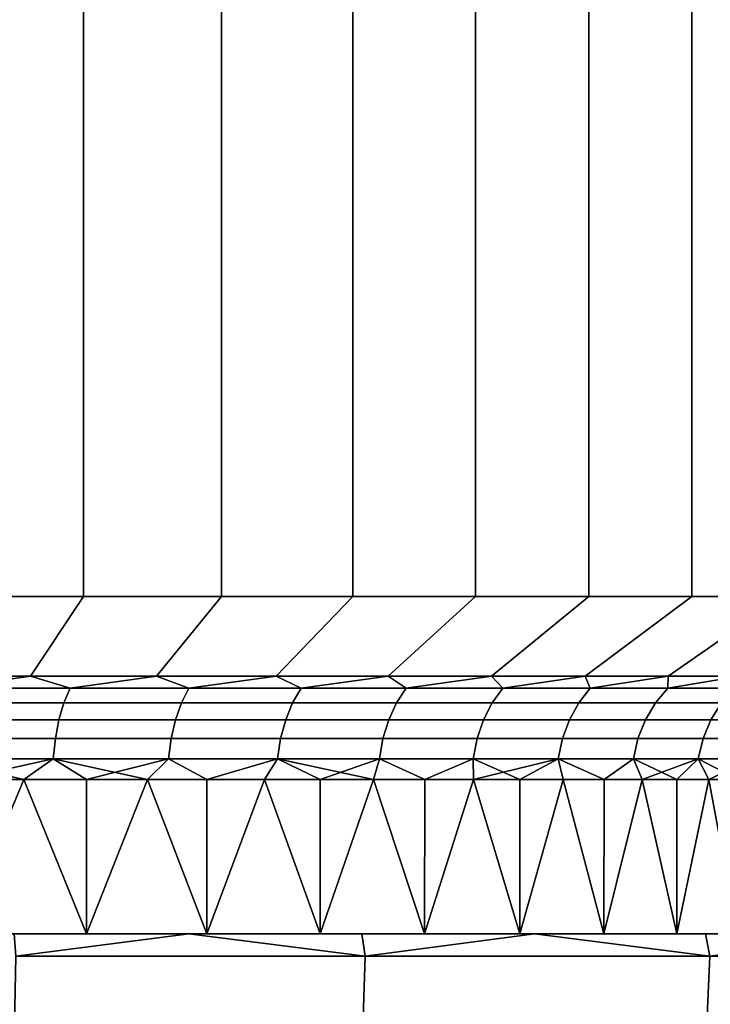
# Model space of a CAD drawing. Header units: metres. Extents: x -109 to 109, y -100 to 76.
# Tile 222 of 256: x -72.92 to -68.28, y 49.03 to 55.64. Entities that reach past the tile are written whole.
import ezdxf

# ---------------------------------------------------------------- set-up
doc = ezdxf.new("R2010")
doc.units = ezdxf.units.M
doc.layers.add('solid_21062310', color=7, linetype='CONTINUOUS')

msp = doc.modelspace()

# ---------------------------------------------------------------- linework, layer by layer
at = {"layer": 'solid_21062310'}
for points in [[(-73.458641, 74.337997, 10.026371), (-73.458328, 51.766434, 10.026277), (-72.49028, 51.766434, 9.679885), (-72.490425, 74.337997, 9.679944)], [(-73.458641, 74.337997, -10.026372), (-72.490425, 74.337997, -9.679945), (-72.49028, 51.766434, -9.679885), (-73.458328, 51.766434, -10.026277)], [(-71.560814, 74.337997, 9.240264), (-72.490425, 74.337997, 9.679944), (-72.49028, 51.766434, 9.679885), (-71.560905, 51.766434, 9.240312)], [(-72.490425, 74.337997, -9.679945), (-71.560822, 74.337997, -9.240265), (-71.560905, 51.766434, -9.240312), (-72.49028, 51.766434, -9.679885)], [(-70.678856, 74.337997, 8.711617), (-71.560814, 74.337997, 9.240264), (-71.560905, 51.766434, 9.240312), (-70.679077, 51.766434, 8.711768)], [(-70.678856, 74.337997, -8.711618), (-70.679077, 51.766434, -8.711768), (-71.560905, 51.766434, -9.240312), (-71.560822, 74.337997, -9.240265)], [(-69.853012, 74.337997, 8.099106), (-70.678856, 74.337997, 8.711617), (-70.679077, 51.766434, 8.711768), (-69.853294, 51.766434, 8.099341)], [(-69.853012, 74.337997, -8.099107), (-69.853294, 51.766434, -8.099341), (-70.679077, 51.766434, -8.711768), (-70.678856, 74.337997, -8.711618)], [(-69.091232, 74.337997, 7.408653), (-69.853012, 74.337997, 8.099106), (-69.853294, 51.766434, 8.099341), (-69.091446, 51.766434, 7.408867)], [(-69.091232, 74.337997, -7.408655), (-69.091446, 51.766434, -7.408867), (-69.853294, 51.766434, -8.099341), (-69.853012, 74.337997, -8.099107)], [(-68.400841, 74.337997, 6.646926), (-69.091232, 74.337997, 7.408653), (-69.091446, 51.766434, 7.408867), (-68.400887, 51.766434, 6.646979)], [(-68.400841, 74.337997, -6.646927), (-68.400887, 51.766434, -6.646979), (-69.091446, 51.766434, -7.408867), (-69.091232, 74.337997, -7.408655)], [(-67.788361, 74.337997, 5.821111), (-68.400841, 74.337997, 6.646926), (-68.400887, 51.766434, 6.646979), (-67.788322, 51.766434, 5.821049)], [(-68.400841, 74.337997, -6.646927), (-67.788361, 74.337997, -5.821112), (-67.788322, 51.766434, -5.821049), (-68.400887, 51.766434, -6.646979)], [(-72.49028, 51.766434, 9.679885), (-73.458328, 51.766434, 10.026277), (-73.727791, 51.230942, 9.138783), (-72.845375, 51.230942, 8.823051)], [(-72.49028, 51.766434, -9.679885), (-72.845375, 51.230942, -8.823051), (-73.727791, 51.230942, -9.138783), (-73.458328, 51.766434, -10.026277)], [(-71.560905, 51.766434, 9.240312), (-72.49028, 51.766434, 9.679885), (-72.845375, 51.230942, 8.823051), (-71.998161, 51.230942, 8.422349)], [(-72.49028, 51.766434, -9.679885), (-71.560905, 51.766434, -9.240312), (-71.998154, 51.230942, -8.422345), (-72.845375, 51.230942, -8.823051)], [(-70.679077, 51.766434, 8.711768), (-71.560905, 51.766434, 9.240312), (-71.998161, 51.230942, 8.422349), (-71.194298, 51.230942, 7.94053)], [(-71.560905, 51.766434, -9.240312), (-70.679077, 51.766434, -8.711768), (-71.19429, 51.230942, -7.940526), (-71.998154, 51.230942, -8.422345)], [(-70.679077, 51.766434, 8.711768), (-71.194298, 51.230942, 7.94053), (-70.441528, 51.230942, 7.382236), (-69.853294, 51.766434, 8.099341)], [(-70.679077, 51.766434, -8.711768), (-69.853294, 51.766434, -8.099341), (-70.441521, 51.230942, -7.382233), (-71.19429, 51.230942, -7.940526)], [(-69.853294, 51.766434, 8.099341), (-70.441528, 51.230942, 7.382236), (-69.747108, 51.230942, 6.752851), (-69.091446, 51.766434, 7.408867)], [(-69.853294, 51.766434, -8.099341), (-69.091446, 51.766434, -7.408867), (-69.747108, 51.230942, -6.752851), (-70.441521, 51.230942, -7.382233)], [(-69.091446, 51.766434, 7.408867), (-69.747108, 51.230942, 6.752851), (-69.117737, 51.230942, 6.05844), (-68.400887, 51.766434, 6.646979)], [(-69.091446, 51.766434, -7.408867), (-68.400887, 51.766434, -6.646979), (-69.117737, 51.230942, -6.058442), (-69.747108, 51.230942, -6.752851)], [(-68.400887, 51.766434, 6.646979), (-69.117737, 51.230942, 6.05844), (-68.559456, 51.230942, 5.305683), (-67.788322, 51.766434, 5.821049)], [(-68.400887, 51.766434, -6.646979), (-67.788322, 51.766434, -5.821049), (-68.559456, 51.230942, -5.305685), (-69.117737, 51.230942, -6.058442)], [(-67.259651, 51.766434, 4.939025), (-67.788322, 51.766434, 5.821049), (-68.559456, 51.230942, 5.305683), (-68.077644, 51.230942, 4.501828)], [(-67.788322, 51.766434, -5.821049), (-67.259651, 51.766434, -4.939025), (-68.077644, 51.230942, -4.50183), (-68.559456, 51.230942, -5.305685)], [(-73.413719, 51.151314, 8.917214), (-72.845375, 51.230942, 8.823051), (-73.727791, 51.230942, 9.138783)], [(-73.413719, 51.151314, -8.917214), (-73.727791, 51.230942, -9.138783), (-72.845375, 51.230942, -8.823051)], [(-73.413719, 51.151314, 8.917214), (-72.580063, 51.151314, 8.583467), (-72.845375, 51.230942, 8.823051)], [(-72.580063, 51.151314, -8.583467), (-73.413719, 51.151314, -8.917214), (-72.845375, 51.230942, -8.823051)], [(-72.580063, 51.151314, 8.583467), (-71.998161, 51.230942, 8.422349), (-72.845375, 51.230942, 8.823051)], [(-72.580063, 51.151314, -8.583467), (-72.845375, 51.230942, -8.823051), (-71.998154, 51.230942, -8.422345)], [(-72.580063, 51.151314, 8.583467), (-71.781898, 51.151314, 8.171988), (-71.998161, 51.230942, 8.422349)], [(-71.781898, 51.151314, -8.171988), (-72.580063, 51.151314, -8.583467), (-71.998154, 51.230942, -8.422345)], [(-71.781898, 51.151314, 8.171988), (-71.194298, 51.230942, 7.94053), (-71.998161, 51.230942, 8.422349)], [(-71.781898, 51.151314, -8.171988), (-71.998154, 51.230942, -8.422345), (-71.19429, 51.230942, -7.940526)], [(-71.781898, 51.151314, 8.171988), (-71.026466, 51.151314, 7.6865), (-71.194298, 51.230942, 7.94053)], [(-71.026466, 51.151314, -7.6865), (-71.781898, 51.151314, -8.171988), (-71.19429, 51.230942, -7.940526)], [(-71.026466, 51.151314, 7.6865), (-70.441528, 51.230942, 7.382236), (-71.194298, 51.230942, 7.94053)], [(-71.026466, 51.151314, -7.6865), (-71.19429, 51.230942, -7.940526), (-70.441521, 51.230942, -7.382233)], [(-71.026466, 51.151314, 7.6865), (-70.320602, 51.151314, 7.131402), (-70.441528, 51.230942, 7.382236)], [(-70.320602, 51.151314, -7.131402), (-71.026466, 51.151314, -7.6865), (-70.441521, 51.230942, -7.382233)], [(-70.320602, 51.151314, 7.131402), (-69.747108, 51.230942, 6.752851), (-70.441528, 51.230942, 7.382236)], [(-70.320602, 51.151314, -7.131402), (-70.441521, 51.230942, -7.382233), (-69.747108, 51.230942, -6.752851)], [(-70.320602, 51.151314, 7.131402), (-69.6707, 51.151314, 6.511722), (-69.747108, 51.230942, 6.752851)], [(-69.6707, 51.151314, -6.511722), (-70.320602, 51.151314, -7.131402), (-69.747108, 51.230942, -6.752851)], [(-69.6707, 51.151314, 6.511722), (-69.117737, 51.230942, 6.05844), (-69.747108, 51.230942, 6.752851)], [(-69.6707, 51.151314, -6.511722), (-69.747108, 51.230942, -6.752851), (-69.117737, 51.230942, -6.058442)], [(-69.6707, 51.151314, 6.511722), (-69.082649, 51.151314, 5.83307), (-69.117737, 51.230942, 6.05844)], [(-69.082649, 51.151314, -5.83307), (-69.6707, 51.151314, -6.511722), (-69.117737, 51.230942, -6.058442)], [(-69.082649, 51.151314, 5.83307), (-68.559456, 51.230942, 5.305683), (-69.117737, 51.230942, 6.05844)], [(-69.082649, 51.151314, -5.83307), (-69.117737, 51.230942, -6.058442), (-68.559456, 51.230942, -5.305685)], [(-69.082649, 51.151314, 5.83307), (-68.561768, 51.151314, 5.101594), (-68.559456, 51.230942, 5.305683)], [(-68.561768, 51.151314, -5.101594), (-69.082649, 51.151314, -5.83307), (-68.559456, 51.230942, -5.305685)], [(-68.561768, 51.151314, 5.101594), (-68.077644, 51.230942, 4.501828), (-68.559456, 51.230942, 5.305683)], [(-68.561768, 51.151314, 5.101594), (-68.11277, 51.151314, 4.323916), (-68.077644, 51.230942, 4.501828)], [(-68.561768, 51.151314, -5.101594), (-68.559456, 51.230942, -5.305685), (-68.077644, 51.230942, -4.50183)], [(-68.11277, 51.151314, -4.323916), (-68.561768, 51.151314, -5.101594), (-68.077644, 51.230942, -4.50183)], [(-73.446022, 51.05267, 8.823882), (-72.621086, 51.05267, 8.493629), (-72.580063, 51.151314, 8.583467), (-73.413719, 51.151314, 8.917214)], [(-72.621086, 51.05267, -8.493629), (-73.446022, 51.05267, -8.823882), (-73.413719, 51.151314, -8.917214), (-72.580063, 51.151314, -8.583467)], [(-72.621086, 51.05267, 8.493629), (-71.831284, 51.05267, 8.086454), (-71.781898, 51.151314, 8.171988), (-72.580063, 51.151314, 8.583467)], [(-71.831284, 51.05267, -8.086454), (-72.621086, 51.05267, -8.493629), (-72.580063, 51.151314, -8.583467), (-71.781898, 51.151314, -8.171988)], [(-71.831284, 51.05267, 8.086454), (-71.083755, 51.05267, 7.606049), (-71.026466, 51.151314, 7.6865), (-71.781898, 51.151314, 8.171988)], [(-71.083755, 51.05267, -7.606049), (-71.831284, 51.05267, -8.086454), (-71.781898, 51.151314, -8.171988), (-71.026466, 51.151314, -7.6865)], [(-71.083755, 51.05267, 7.606049), (-70.385284, 51.05267, 7.056762), (-70.320602, 51.151314, 7.131402), (-71.026466, 51.151314, 7.6865)], [(-70.385284, 51.05267, -7.056762), (-71.083755, 51.05267, -7.606049), (-71.026466, 51.151314, -7.6865), (-70.320602, 51.151314, -7.131402)], [(-70.385284, 51.05267, 7.056762), (-69.74218, 51.05267, 6.443567), (-69.6707, 51.151314, 6.511722), (-70.320602, 51.151314, 7.131402)], [(-69.74218, 51.05267, -6.443567), (-70.385284, 51.05267, -7.056762), (-70.320602, 51.151314, -7.131402), (-69.6707, 51.151314, -6.511722)], [(-69.74218, 51.05267, 6.443567), (-69.160278, 51.05267, 5.772018), (-69.082649, 51.151314, 5.83307), (-69.6707, 51.151314, 6.511722)], [(-69.160278, 51.05267, -5.772018), (-69.74218, 51.05267, -6.443567), (-69.6707, 51.151314, -6.511722), (-69.082649, 51.151314, -5.83307)], [(-69.160278, 51.05267, 5.772018), (-68.644852, 51.05267, 5.048198), (-68.561768, 51.151314, 5.101594), (-69.082649, 51.151314, 5.83307)], [(-68.644852, 51.05267, -5.048198), (-69.160278, 51.05267, -5.772018), (-69.082649, 51.151314, -5.83307), (-68.561768, 51.151314, -5.101594)], [(-68.644852, 51.05267, 5.048198), (-68.200562, 51.05267, 4.27866), (-68.11277, 51.151314, 4.323916), (-68.561768, 51.151314, 5.101594)], [(-68.200562, 51.05267, -4.27866), (-68.644852, 51.05267, -5.048198), (-68.561768, 51.151314, -5.101594), (-68.11277, 51.151314, -4.323916)], [(-73.472229, 50.938362, 8.748175), (-72.654373, 50.938362, 8.420753), (-72.621086, 51.05267, 8.493629), (-73.446022, 51.05267, 8.823882)], [(-72.654373, 50.938362, -8.420753), (-73.472229, 50.938362, -8.748175), (-73.446022, 51.05267, -8.823882), (-72.621086, 51.05267, -8.493629)], [(-72.654373, 50.938362, 8.420753), (-71.871338, 50.938362, 8.017074), (-71.831284, 51.05267, 8.086454), (-72.621086, 51.05267, 8.493629)], [(-71.871338, 50.938362, -8.017074), (-72.654373, 50.938362, -8.420753), (-72.621086, 51.05267, -8.493629), (-71.831284, 51.05267, -8.086454)], [(-71.871338, 50.938362, 8.017074), (-71.130226, 50.938362, 7.54079), (-71.083755, 51.05267, 7.606049), (-71.831284, 51.05267, 8.086454)], [(-71.130226, 50.938362, -7.54079), (-71.871338, 50.938362, -8.017074), (-71.831284, 51.05267, -8.086454), (-71.083755, 51.05267, -7.606049)], [(-71.130226, 50.938362, 7.54079), (-70.437744, 50.938362, 6.996215), (-70.385284, 51.05267, 7.056762), (-71.083755, 51.05267, 7.606049)], [(-70.437744, 50.938362, -6.996215), (-71.130226, 50.938362, -7.54079), (-71.083755, 51.05267, -7.606049), (-70.385284, 51.05267, -7.056762)], [(-70.437744, 50.938362, 6.996215), (-69.800163, 50.938362, 6.388282), (-69.74218, 51.05267, 6.443567), (-70.385284, 51.05267, 7.056762)], [(-69.800163, 50.938362, -6.388282), (-70.437744, 50.938362, -6.996215), (-70.385284, 51.05267, -7.056762), (-69.74218, 51.05267, -6.443567)], [(-69.800163, 50.938362, 6.388282), (-69.223259, 50.938362, 5.722495), (-69.160278, 51.05267, 5.772018), (-69.74218, 51.05267, 6.443567)], [(-69.223259, 50.938362, -5.722495), (-69.800163, 50.938362, -6.388282), (-69.74218, 51.05267, -6.443567), (-69.160278, 51.05267, -5.772018)], [(-69.223259, 50.938362, 5.722495), (-68.71225, 50.938362, 5.004885), (-68.644852, 51.05267, 5.048198), (-69.160278, 51.05267, 5.772018)], [(-68.71225, 50.938362, -5.004885), (-69.223259, 50.938362, -5.722495), (-69.160278, 51.05267, -5.772018), (-68.644852, 51.05267, -5.048198)], [(-68.71225, 50.938362, 5.004885), (-68.271767, 50.938362, 4.241949), (-68.200562, 51.05267, 4.27866), (-68.644852, 51.05267, 5.048198)], [(-68.271767, 50.938362, -4.241949), (-68.71225, 50.938362, -5.004885), (-68.644852, 51.05267, -5.048198), (-68.200562, 51.05267, -4.27866)], [(-73.491531, 50.811867, 8.692395), (-72.678894, 50.811867, 8.367063), (-72.654373, 50.938362, 8.420753), (-73.472229, 50.938362, 8.748175)], [(-72.678894, 50.811867, -8.367063), (-73.491531, 50.811867, -8.692395), (-73.472229, 50.938362, -8.748175), (-72.654373, 50.938362, -8.420753)], [(-72.678894, 50.811867, 8.367063), (-71.900856, 50.811867, 7.965956), (-71.871338, 50.938362, 8.017074), (-72.654373, 50.938362, 8.420753)], [(-71.900856, 50.811867, -7.965956), (-72.678894, 50.811867, -8.367063), (-72.654373, 50.938362, -8.420753), (-71.871338, 50.938362, -8.017074)], [(-71.900856, 50.811867, 7.965956), (-71.164467, 50.811867, 7.492709), (-71.130226, 50.938362, 7.54079), (-71.871338, 50.938362, 8.017074)], [(-71.164467, 50.811867, -7.492709), (-71.900856, 50.811867, -7.965956), (-71.871338, 50.938362, -8.017074), (-71.130226, 50.938362, -7.54079)], [(-71.164467, 50.811867, 7.492709), (-70.476402, 50.811867, 6.951607), (-70.437744, 50.938362, 6.996215), (-71.130226, 50.938362, 7.54079)], [(-70.476402, 50.811867, -6.951607), (-71.164467, 50.811867, -7.492709), (-71.130226, 50.938362, -7.54079), (-70.437744, 50.938362, -6.996215)], [(-70.476402, 50.811867, 6.951607), (-69.84288, 50.811867, 6.347549), (-69.800163, 50.938362, 6.388282), (-70.437744, 50.938362, 6.996215)], [(-69.84288, 50.811867, -6.347549), (-70.476402, 50.811867, -6.951607), (-70.437744, 50.938362, -6.996215), (-69.800163, 50.938362, -6.388282)], [(-69.84288, 50.811867, 6.347549), (-69.269653, 50.811867, 5.686008), (-69.223259, 50.938362, 5.722495), (-69.800163, 50.938362, 6.388282)], [(-69.269653, 50.811867, -5.686008), (-69.84288, 50.811867, -6.347549), (-69.800163, 50.938362, -6.388282), (-69.223259, 50.938362, -5.722495)], [(-69.269653, 50.811867, 5.686008), (-68.761902, 50.811867, 4.972973), (-68.71225, 50.938362, 5.004885), (-69.223259, 50.938362, 5.722495)], [(-68.761902, 50.811867, -4.972973), (-69.269653, 50.811867, -5.686008), (-69.223259, 50.938362, -5.722495), (-68.71225, 50.938362, -5.004885)], [(-68.761902, 50.811867, 4.972973), (-68.324234, 50.811867, 4.214902), (-68.271767, 50.938362, 4.241949), (-68.71225, 50.938362, 5.004885)], [(-68.324234, 50.811867, -4.214902), (-68.761902, 50.811867, -4.972973), (-68.71225, 50.938362, -5.004885), (-68.271767, 50.938362, -4.241949)], [(-68.324234, 50.811867, 4.214902), (-67.960602, 50.811867, 3.41866), (-67.9058, 50.938362, 3.440598), (-68.271767, 50.938362, 4.241949)], [(-67.960602, 50.811867, -3.41866), (-68.324234, 50.811867, -4.214902), (-68.271767, 50.938362, -4.241949), (-67.9058, 50.938362, -3.440598)], [(-73.503349, 50.67704, 8.658243), (-72.693901, 50.67704, 8.334188), (-72.678894, 50.811867, 8.367063), (-73.491531, 50.811867, 8.692395)], [(-72.693901, 50.67704, -8.334188), (-73.503349, 50.67704, -8.658243), (-73.491531, 50.811867, -8.692395), (-72.678894, 50.811867, -8.367063)], [(-72.693901, 50.67704, 8.334188), (-71.918922, 50.67704, 7.934658), (-71.900856, 50.811867, 7.965956), (-72.678894, 50.811867, 8.367063)], [(-71.918922, 50.67704, -7.934658), (-72.693901, 50.67704, -8.334188), (-72.678894, 50.811867, -8.367063), (-71.900856, 50.811867, -7.965956)], [(-71.918922, 50.67704, 7.934658), (-71.185432, 50.67704, 7.46327), (-71.164467, 50.811867, 7.492709), (-71.900856, 50.811867, 7.965956)], [(-71.185432, 50.67704, -7.46327), (-71.918922, 50.67704, -7.934658), (-71.900856, 50.811867, -7.965956), (-71.164467, 50.811867, -7.492709)], [(-71.185432, 50.67704, 7.46327), (-70.500069, 50.67704, 6.924294), (-70.476402, 50.811867, 6.951607), (-71.164467, 50.811867, 7.492709)], [(-70.500069, 50.67704, -6.924294), (-71.185432, 50.67704, -7.46327), (-71.164467, 50.811867, -7.492709), (-70.476402, 50.811867, -6.951607)], [(-70.500069, 50.67704, 6.924294), (-69.869034, 50.67704, 6.32261), (-69.84288, 50.811867, 6.347549), (-70.476402, 50.811867, 6.951607)], [(-69.869034, 50.67704, -6.32261), (-70.500069, 50.67704, -6.924294), (-70.476402, 50.811867, -6.951607), (-69.84288, 50.811867, -6.347549)], [(-69.869034, 50.67704, 6.32261), (-69.298058, 50.67704, 5.663668), (-69.269653, 50.811867, 5.686008), (-69.84288, 50.811867, 6.347549)], [(-69.298058, 50.67704, -5.663668), (-69.869034, 50.67704, -6.32261), (-69.84288, 50.811867, -6.347549), (-69.269653, 50.811867, -5.686008)], [(-69.298058, 50.67704, 5.663668), (-68.792305, 50.67704, 4.953434), (-68.761902, 50.811867, 4.972973), (-69.269653, 50.811867, 5.686008)], [(-68.792305, 50.67704, -4.953434), (-69.298058, 50.67704, -5.663668), (-69.269653, 50.811867, -5.686008), (-68.761902, 50.811867, -4.972973)], [(-68.792305, 50.67704, 4.953434), (-68.356354, 50.67704, 4.198342), (-68.324234, 50.811867, 4.214902), (-68.761902, 50.811867, 4.972973)], [(-68.356354, 50.67704, -4.198342), (-68.792305, 50.67704, -4.953434), (-68.761902, 50.811867, -4.972973), (-68.324234, 50.811867, -4.214902)], [(-68.356354, 50.67704, 4.198342), (-67.994148, 50.67704, 3.405229), (-67.960602, 50.811867, 3.41866), (-68.324234, 50.811867, 4.214902)], [(-67.994148, 50.67704, -3.405229), (-68.356354, 50.67704, -4.198342), (-68.324234, 50.811867, -4.214902), (-67.960602, 50.811867, -3.41866)], [(-73.503349, 50.67704, 8.658243), (-73.322166, 50.53812, 8.580434), (-72.891647, 50.53812, 8.408465)], [(-73.503349, 50.67704, 8.658243), (-72.891647, 50.53812, 8.408465), (-72.693901, 50.67704, 8.334188)], [(-72.693901, 50.67704, -8.334188), (-73.322166, 50.53812, -8.580435), (-73.503349, 50.67704, -8.658243)], [(-72.693901, 50.67704, -8.334188), (-72.891647, 50.53812, -8.408464), (-73.322166, 50.53812, -8.580435)], [(-72.693901, 50.67704, 8.334188), (-72.891647, 50.53812, 8.408465), (-72.47039, 50.53812, 8.214911)], [(-72.693901, 50.67704, -8.334188), (-72.47039, 50.53812, -8.21491), (-72.891647, 50.53812, -8.408464)], [(-72.693901, 50.67704, 8.334188), (-72.47039, 50.53812, 8.214911), (-72.059486, 50.53812, 8.00027)], [(-72.693901, 50.67704, 8.334188), (-72.059486, 50.53812, 8.00027), (-71.918922, 50.67704, 7.934658)], [(-71.918922, 50.67704, -7.934658), (-72.47039, 50.53812, -8.21491), (-72.693901, 50.67704, -8.334188)], [(-71.918922, 50.67704, -7.934658), (-72.059479, 50.53812, -8.000266), (-72.47039, 50.53812, -8.21491)], [(-71.918922, 50.67704, 7.934658), (-72.059486, 50.53812, 8.00027), (-71.659973, 50.53812, 7.765091)], [(-71.918922, 50.67704, -7.934658), (-71.659966, 50.53812, -7.765087), (-72.059479, 50.53812, -8.000266)], [(-71.185432, 50.67704, 7.46327), (-71.918922, 50.67704, 7.934658), (-71.659973, 50.53812, 7.765091), (-71.272888, 50.53812, 7.509978)], [(-71.185432, 50.67704, -7.46327), (-71.659966, 50.53812, -7.765087), (-71.918922, 50.67704, -7.934658)], [(-71.185432, 50.67704, -7.46327), (-71.272881, 50.53812, -7.509974), (-71.659966, 50.53812, -7.765087)], [(-71.185432, 50.67704, 7.46327), (-71.272888, 50.53812, 7.509978), (-70.899216, 50.53812, 7.235587)], [(-71.185432, 50.67704, -7.46327), (-70.899216, 50.53812, -7.235584), (-71.272881, 50.53812, -7.509974)], [(-71.185432, 50.67704, 7.46327), (-70.899216, 50.53812, 7.235587), (-70.539925, 50.53812, 6.942623)], [(-71.185432, 50.67704, 7.46327), (-70.539925, 50.53812, 6.942623), (-70.500069, 50.67704, 6.924294)], [(-70.500069, 50.67704, -6.924294), (-70.899216, 50.53812, -7.235584), (-71.185432, 50.67704, -7.46327)], [(-70.500069, 50.67704, -6.924294), (-70.539925, 50.53812, -6.942621), (-70.899216, 50.53812, -7.235584)], [(-70.500069, 50.67704, 6.924294), (-70.539925, 50.53812, 6.942623), (-70.195938, 50.53812, 6.631839)], [(-70.500069, 50.67704, -6.924294), (-70.195938, 50.53812, -6.631838), (-70.539925, 50.53812, -6.942621)], [(-70.500069, 50.67704, 6.924294), (-70.195938, 50.53812, 6.631839), (-69.869034, 50.67704, 6.32261)], [(-69.869034, 50.67704, -6.32261), (-70.195938, 50.53812, -6.631838), (-70.500069, 50.67704, -6.924294)], [(-69.869034, 50.67704, 6.32261), (-70.195938, 50.53812, 6.631839), (-69.868134, 50.53812, 6.304032)], [(-69.869034, 50.67704, -6.32261), (-69.868134, 50.53812, -6.304032), (-70.195938, 50.53812, -6.631838)], [(-69.869034, 50.67704, 6.32261), (-69.868134, 50.53812, 6.304032), (-69.55735, 50.53812, 5.960044)], [(-69.869034, 50.67704, 6.32261), (-69.55735, 50.53812, 5.960044), (-69.298058, 50.67704, 5.663668)], [(-69.298058, 50.67704, -5.663668), (-69.868134, 50.53812, -6.304032), (-69.869034, 50.67704, -6.32261)], [(-69.298058, 50.67704, -5.663668), (-69.55735, 50.53812, -5.960045), (-69.868134, 50.53812, -6.304032)], [(-69.298058, 50.67704, 5.663668), (-69.55735, 50.53812, 5.960044), (-69.264389, 50.53812, 5.600758)], [(-69.298058, 50.67704, -5.663668), (-69.264397, 50.53812, -5.600759), (-69.55735, 50.53812, -5.960045)], [(-69.298058, 50.67704, 5.663668), (-69.264389, 50.53812, 5.600758), (-68.990005, 50.53812, 5.227093)], [(-69.298058, 50.67704, 5.663668), (-68.990005, 50.53812, 5.227093), (-68.792305, 50.67704, 4.953434)], [(-69.298058, 50.67704, -5.663668), (-68.792305, 50.67704, -4.953434), (-68.990005, 50.53812, -5.227094), (-69.264397, 50.53812, -5.600759)], [(-68.792305, 50.67704, 4.953434), (-68.990005, 50.53812, 5.227093), (-68.734901, 50.53812, 4.840011)], [(-68.792305, 50.67704, -4.953434), (-68.734901, 50.53812, -4.840012), (-68.990005, 50.53812, -5.227094)], [(-68.792305, 50.67704, 4.953434), (-68.734901, 50.53812, 4.840011), (-68.499725, 50.53812, 4.440505)], [(-68.792305, 50.67704, 4.953434), (-68.499725, 50.53812, 4.440505), (-68.356354, 50.67704, 4.198342)], [(-68.356354, 50.67704, -4.198342), (-68.734901, 50.53812, -4.840012), (-68.792305, 50.67704, -4.953434)], [(-68.356354, 50.67704, -4.198342), (-68.499725, 50.53812, -4.440505), (-68.734901, 50.53812, -4.840012)], [(-68.356354, 50.67704, 4.198342), (-68.499725, 50.53812, 4.440505), (-68.285088, 50.53812, 4.029599)], [(-68.356354, 50.67704, -4.198342), (-68.285088, 50.53812, -4.0296), (-68.499725, 50.53812, -4.440505)], [(-68.356354, 50.67704, 4.198342), (-68.285088, 50.53812, 4.029599), (-68.09153, 50.53812, 3.60835)], [(-68.356354, 50.67704, 4.198342), (-68.09153, 50.53812, 3.60835), (-67.994148, 50.67704, 3.405229)], [(-67.994148, 50.67704, -3.405229), (-68.285088, 50.53812, -4.0296), (-68.356354, 50.67704, -4.198342)], [(-67.994148, 50.67704, -3.405229), (-68.09153, 50.53812, -3.60835), (-68.285088, 50.53812, -4.0296)], [(-72.891647, 50.53812, 8.408465), (-73.322166, 50.53812, 8.580434), (-73.323471, 49.5, 8.580749), (-72.469551, 49.5, 8.214149)], [(-72.891647, 50.53812, -8.408464), (-72.47039, 50.53812, -8.21491), (-72.469551, 49.5, -8.214149), (-73.323471, 49.5, -8.580749)], [(-73.322166, 50.53812, -8.580435), (-72.891647, 50.53812, -8.408464), (-73.323471, 49.5, -8.580749)], [(-72.47039, 50.53812, 8.214911), (-72.891647, 50.53812, 8.408465), (-72.469551, 49.5, 8.214149)], [(-72.059486, 50.53812, 8.00027), (-72.47039, 50.53812, 8.214911), (-72.469551, 49.5, 8.214149), (-71.661133, 49.5, 7.765673)], [(-72.47039, 50.53812, -8.21491), (-72.059479, 50.53812, -8.000266), (-72.469551, 49.5, -8.214149)], [(-72.059479, 50.53812, -8.000266), (-71.659966, 50.53812, -7.765087), (-71.661133, 49.5, -7.765673), (-72.469551, 49.5, -8.214149)], [(-71.659973, 50.53812, 7.765091), (-72.059486, 50.53812, 8.00027), (-71.661133, 49.5, 7.765673)], [(-71.272888, 50.53812, 7.509978), (-71.659973, 50.53812, 7.765091), (-71.661133, 49.5, 7.765673), (-70.898705, 49.5, 7.234753)], [(-71.272881, 50.53812, -7.509974), (-70.899216, 50.53812, -7.235584), (-70.898705, 49.5, -7.234753), (-71.661133, 49.5, -7.765673)], [(-71.659966, 50.53812, -7.765087), (-71.272881, 50.53812, -7.509974), (-71.661133, 49.5, -7.765673)], [(-70.899216, 50.53812, 7.235587), (-71.272888, 50.53812, 7.509978), (-70.898705, 49.5, 7.234753)], [(-70.539925, 50.53812, 6.942623), (-70.899216, 50.53812, 7.235587), (-70.898705, 49.5, 7.234753), (-70.196854, 49.5, 6.632599)], [(-70.899216, 50.53812, -7.235584), (-70.539925, 50.53812, -6.942621), (-70.898705, 49.5, -7.234753)], [(-70.539925, 50.53812, -6.942621), (-70.195938, 50.53812, -6.631838), (-70.196854, 49.5, -6.632599), (-70.898705, 49.5, -7.234753)], [(-70.195938, 50.53812, 6.631839), (-70.539925, 50.53812, 6.942623), (-70.196854, 49.5, 6.632599)], [(-69.868134, 50.53812, 6.304032), (-70.195938, 50.53812, 6.631839), (-70.196854, 49.5, 6.632599), (-69.557152, 49.5, 5.959245)], [(-69.868134, 50.53812, -6.304032), (-69.55735, 50.53812, -5.960045), (-69.557152, 49.5, -5.959245), (-70.196854, 49.5, -6.632599)], [(-70.195938, 50.53812, -6.631838), (-69.868134, 50.53812, -6.304032), (-70.196854, 49.5, -6.632599)], [(-69.55735, 50.53812, 5.960044), (-69.868134, 50.53812, 6.304032), (-69.557152, 49.5, 5.959245)], [(-69.264389, 50.53812, 5.600758), (-69.55735, 50.53812, 5.960044), (-69.557152, 49.5, 5.959245), (-68.990623, 49.5, 5.227886)], [(-69.55735, 50.53812, -5.960045), (-69.264397, 50.53812, -5.600759), (-69.557152, 49.5, -5.959245)], [(-69.264397, 50.53812, -5.600759), (-68.990005, 50.53812, -5.227094), (-68.990623, 49.5, -5.227886), (-69.557152, 49.5, -5.959245)], [(-68.990005, 50.53812, 5.227093), (-69.264389, 50.53812, 5.600758), (-68.990623, 49.5, 5.227886)], [(-68.734901, 50.53812, 4.840011), (-68.990005, 50.53812, 5.227093), (-68.990623, 49.5, 5.227886), (-68.499802, 49.5, 4.439841)], [(-68.734901, 50.53812, -4.840012), (-68.499725, 50.53812, -4.440505), (-68.499802, 49.5, -4.439841), (-68.990623, 49.5, -5.227886)], [(-68.990005, 50.53812, -5.227094), (-68.734901, 50.53812, -4.840012), (-68.990623, 49.5, -5.227886)], [(-68.499725, 50.53812, 4.440505), (-68.734901, 50.53812, 4.840011), (-68.499802, 49.5, 4.439841)], [(-68.285088, 50.53812, 4.029599), (-68.499725, 50.53812, 4.440505), (-68.499802, 49.5, 4.439841), (-68.09185, 49.5, 3.609023)], [(-68.285088, 50.53812, -4.0296), (-68.09153, 50.53812, -3.60835), (-68.09185, 49.5, -3.609023), (-68.499802, 49.5, -4.439841)], [(-68.499725, 50.53812, -4.440505), (-68.285088, 50.53812, -4.0296), (-68.499802, 49.5, -4.439841)], [(-68.09153, 50.53812, 3.60835), (-68.285088, 50.53812, 4.029599), (-68.09185, 49.5, 3.609023)], [(-46.257225, 49.5, 9.330058), (-76.035271, 49.5, 9.137949), (-106.742775, 49.5, 9.330058)], [(-106.742775, 49.5, -9.330058), (-76.964729, 49.5, -9.137949), (-46.257225, 49.5, -9.330058)], [(-106.373772, 49.5, -10.451293), (-106.742775, 49.5, -9.330058), (-46.257225, 49.5, -9.330058), (-46.626232, 49.5, -10.451293)], [(-46.626232, 49.5, 10.451293), (-46.257225, 49.5, 9.330058), (-106.742775, 49.5, 9.330058), (-106.373772, 49.5, 10.451293)], [(-105.961571, 49.5, -11.561517), (-106.373772, 49.5, -10.451293), (-46.626232, 49.5, -10.451293), (-47.038429, 49.5, -11.561517)], [(-47.038429, 49.5, 11.561517), (-46.626232, 49.5, 10.451293), (-106.373772, 49.5, 10.451293), (-105.961571, 49.5, 11.561517)], [(-105.507729, 49.5, -12.657188), (-105.961571, 49.5, -11.561517), (-47.038429, 49.5, -11.561517), (-47.492268, 49.5, -12.657188)], [(-47.492268, 49.5, 12.657188), (-47.038429, 49.5, 11.561517), (-105.961571, 49.5, 11.561517), (-105.507729, 49.5, 12.657188)], [(-105.014153, 49.5, -13.733713), (-105.507729, 49.5, -12.657188), (-47.492268, 49.5, -12.657188), (-47.985847, 49.5, -13.733713)], [(-47.985847, 49.5, 13.733713), (-47.492268, 49.5, 12.657188), (-105.507729, 49.5, 12.657188), (-105.014153, 49.5, 13.733713)], [(-104.482231, 49.5, -14.787492), (-105.014153, 49.5, -13.733713), (-47.985847, 49.5, -13.733713), (-48.517765, 49.5, -14.787492)], [(-48.517765, 49.5, 14.787492), (-47.985847, 49.5, 13.733713), (-105.014153, 49.5, 13.733713), (-104.482231, 49.5, 14.787492)], [(-103.909523, 49.5, -15.823219), (-104.482231, 49.5, -14.787492), (-48.517765, 49.5, -14.787492), (-49.090477, 49.5, -15.823219)], [(-49.090477, 49.5, 15.823219), (-48.517765, 49.5, 14.787492), (-104.482231, 49.5, 14.787492), (-103.909523, 49.5, 15.823219)], [(-103.297447, 49.5, -16.838882), (-103.909523, 49.5, -15.823219), (-49.090477, 49.5, -15.823219), (-49.702553, 49.5, -16.838882)], [(-49.702553, 49.5, 16.838882), (-49.090477, 49.5, 15.823219), (-103.909523, 49.5, 15.823219), (-103.297447, 49.5, 16.838882)], [(-102.648605, 49.5, -17.830261), (-103.297447, 49.5, -16.838882), (-49.702553, 49.5, -16.838882), (-50.351395, 49.5, -17.830261)], [(-50.351395, 49.5, 17.830261), (-49.702553, 49.5, 16.838882), (-103.297447, 49.5, 16.838882), (-102.648605, 49.5, 17.830261)], [(-101.965416, 49.5, -18.793356), (-102.648605, 49.5, -17.830261), (-50.351395, 49.5, -17.830261), (-51.03458, 49.5, -18.793356)], [(-51.03458, 49.5, 18.793356), (-50.351395, 49.5, 17.830261), (-102.648605, 49.5, 17.830261), (-101.965416, 49.5, 18.793356)], [(-101.245308, 49.5, -19.731445), (-101.965416, 49.5, -18.793356), (-51.03458, 49.5, -18.793356), (-51.754696, 49.5, -19.731445)], [(-51.754696, 49.5, 19.731445), (-51.03458, 49.5, 18.793356), (-101.965416, 49.5, 18.793356), (-101.245308, 49.5, 19.731445)], [(-100.488815, 49.5, -20.64431), (-101.245308, 49.5, -19.731445), (-51.754696, 49.5, -19.731445), (-52.511185, 49.5, -20.64431)], [(-52.511185, 49.5, 20.64431), (-51.754696, 49.5, 19.731445), (-101.245308, 49.5, 19.731445), (-100.488815, 49.5, 20.64431)], [(-100.488815, 49.5, -20.64431), (-52.511185, 49.5, -20.64431), (-53.30085, 49.5, -21.5282)], [(-100.488815, 49.5, -20.64431), (-53.30085, 49.5, -21.5282), (-99.69915, 49.5, -21.5282)], [(-52.511185, 49.5, 20.64431), (-100.488815, 49.5, 20.64431), (-99.69915, 49.5, 21.5282)], [(-99.69915, 49.5, -21.5282), (-53.30085, 49.5, -21.5282), (-54.120483, 49.5, -22.379364)], [(-99.69915, 49.5, -21.5282), (-54.120483, 49.5, -22.379364), (-98.879517, 49.5, -22.379364)], [(-53.30085, 49.5, 21.5282), (-99.69915, 49.5, 21.5282), (-98.879517, 49.5, 22.379364)], [(-52.511185, 49.5, 20.64431), (-99.69915, 49.5, 21.5282), (-53.30085, 49.5, 21.5282)], [(-98.879517, 49.5, -22.379364), (-54.120483, 49.5, -22.379364), (-54.971684, 49.5, -23.199028)], [(-98.879517, 49.5, -22.379364), (-54.971684, 49.5, -23.199028), (-98.028313, 49.5, -23.199028)], [(-54.120483, 49.5, 22.379364), (-98.879517, 49.5, 22.379364), (-98.028313, 49.5, 23.199028)], [(-53.30085, 49.5, 21.5282), (-98.879517, 49.5, 22.379364), (-54.120483, 49.5, 22.379364)], [(-98.028313, 49.5, -23.199028), (-54.971684, 49.5, -23.199028), (-55.855648, 49.5, -23.988758)], [(-98.028313, 49.5, -23.199028), (-55.855648, 49.5, -23.988758), (-97.144348, 49.5, -23.988758)], [(-54.971684, 49.5, 23.199028), (-98.028313, 49.5, 23.199028), (-97.144348, 49.5, 23.988758)], [(-54.120483, 49.5, 22.379364), (-98.028313, 49.5, 23.199028), (-54.971684, 49.5, 23.199028)], [(-97.144348, 49.5, -23.988758), (-55.855648, 49.5, -23.988758), (-56.7686, 49.5, -24.745325)], [(-97.144348, 49.5, -23.988758), (-56.7686, 49.5, -24.745325), (-96.2314, 49.5, -24.745325)], [(-55.855648, 49.5, 23.988758), (-97.144348, 49.5, 23.988758), (-96.2314, 49.5, 24.745325)], [(-54.971684, 49.5, 23.199028), (-97.144348, 49.5, 23.988758), (-55.855648, 49.5, 23.988758)], [(-96.2314, 49.5, -24.745325), (-56.7686, 49.5, -24.745325), (-57.706749, 49.5, -25.465494)], [(-96.2314, 49.5, -24.745325), (-57.706749, 49.5, -25.465494), (-95.293251, 49.5, -25.465494)], [(-56.7686, 49.5, 24.745325), (-96.2314, 49.5, 24.745325), (-95.293251, 49.5, 25.465494)], [(-55.855648, 49.5, 23.988758), (-96.2314, 49.5, 24.745325), (-56.7686, 49.5, 24.745325)], [(-95.293251, 49.5, -25.465494), (-57.706749, 49.5, -25.465494), (-58.669865, 49.5, -26.148695)], [(-95.293251, 49.5, -25.465494), (-58.669865, 49.5, -26.148695), (-94.330139, 49.5, -26.148695)], [(-57.706749, 49.5, 25.465494), (-95.293251, 49.5, 25.465494), (-94.330139, 49.5, 26.148695)], [(-56.7686, 49.5, 24.745325), (-95.293251, 49.5, 25.465494), (-57.706749, 49.5, 25.465494)], [(-94.330139, 49.5, -26.148695), (-58.669865, 49.5, -26.148695), (-59.661243, 49.5, -26.797531)], [(-94.330139, 49.5, -26.148695), (-59.661243, 49.5, -26.797531), (-93.33876, 49.5, -26.797531)], [(-58.669865, 49.5, 26.148695), (-94.330139, 49.5, 26.148695), (-93.33876, 49.5, 26.797531)], [(-57.706749, 49.5, 25.465494), (-94.330139, 49.5, 26.148695), (-58.669865, 49.5, 26.148695)], [(-93.33876, 49.5, -26.797531), (-59.661243, 49.5, -26.797531), (-60.676891, 49.5, -27.409586)], [(-93.33876, 49.5, -26.797531), (-60.676891, 49.5, -27.409586), (-92.323112, 49.5, -27.409586)], [(-59.661243, 49.5, 26.797531), (-93.33876, 49.5, 26.797531), (-92.323112, 49.5, 27.409586)], [(-58.669865, 49.5, 26.148695), (-93.33876, 49.5, 26.797531), (-59.661243, 49.5, 26.797531)], [(-92.323112, 49.5, -27.409586), (-60.676891, 49.5, -27.409586), (-61.712589, 49.5, -27.982277)], [(-92.323112, 49.5, -27.409586), (-61.712589, 49.5, -27.982277), (-91.287407, 49.5, -27.982277)], [(-60.676891, 49.5, 27.409586), (-92.323112, 49.5, 27.409586), (-91.287407, 49.5, 27.982277)], [(-59.661243, 49.5, 26.797531), (-92.323112, 49.5, 27.409586), (-60.676891, 49.5, 27.409586)], [(-91.287407, 49.5, -27.982277), (-61.712589, 49.5, -27.982277), (-62.766323, 49.5, -28.514174)], [(-91.287407, 49.5, -27.982277), (-62.766323, 49.5, -28.514174), (-90.233673, 49.5, -28.514174)], [(-61.712589, 49.5, 27.982277), (-91.287407, 49.5, 27.982277), (-90.233673, 49.5, 28.514174)], [(-60.676891, 49.5, 27.409586), (-91.287407, 49.5, 27.982277), (-61.712589, 49.5, 27.982277)], [(-90.233673, 49.5, -28.514174), (-62.766323, 49.5, -28.514174), (-63.842766, 49.5, -29.007725)], [(-90.233673, 49.5, -28.514174), (-63.842766, 49.5, -29.007725), (-89.157234, 49.5, -29.007725)], [(-62.766323, 49.5, 28.514174), (-90.233673, 49.5, 28.514174), (-89.157234, 49.5, 29.007725)], [(-61.712589, 49.5, 27.982277), (-90.233673, 49.5, 28.514174), (-62.766323, 49.5, 28.514174)], [(-89.157234, 49.5, -29.007725), (-63.842766, 49.5, -29.007725), (-64.938354, 49.5, -29.461535)], [(-89.157234, 49.5, -29.007725), (-64.938354, 49.5, -29.461535), (-88.061646, 49.5, -29.461535)], [(-63.842766, 49.5, 29.007725), (-89.157234, 49.5, 29.007725), (-88.061646, 49.5, 29.461535)], [(-62.766323, 49.5, 28.514174), (-89.157234, 49.5, 29.007725), (-63.842766, 49.5, 29.007725)], [(-88.061646, 49.5, -29.461535), (-64.938354, 49.5, -29.461535), (-66.048515, 49.5, -29.873711)], [(-88.061646, 49.5, -29.461535), (-66.048515, 49.5, -29.873711), (-86.951485, 49.5, -29.873711)], [(-64.938354, 49.5, 29.461535), (-88.061646, 49.5, 29.461535), (-86.951485, 49.5, 29.873711)], [(-63.842766, 49.5, 29.007725), (-88.061646, 49.5, 29.461535), (-64.938354, 49.5, 29.461535)], [(-86.951485, 49.5, -29.873711), (-66.048515, 49.5, -29.873711), (-67.169762, 49.5, -30.242714)], [(-86.951485, 49.5, -29.873711), (-67.169762, 49.5, -30.242714), (-85.830238, 49.5, -30.242714)], [(-66.048515, 49.5, 29.873711), (-86.951485, 49.5, 29.873711), (-85.830238, 49.5, 30.242714)], [(-64.938354, 49.5, 29.461535), (-86.951485, 49.5, 29.873711), (-66.048515, 49.5, 29.873711)], [(-85.830238, 49.5, -30.242714), (-67.169762, 49.5, -30.242714), (-68.307137, 49.5, -30.570126)], [(-85.830238, 49.5, -30.242714), (-68.307137, 49.5, -30.570126), (-84.692863, 49.5, -30.570126)], [(-67.169762, 49.5, 30.242714), (-85.830238, 49.5, 30.242714), (-84.692863, 49.5, 30.570126)], [(-66.048515, 49.5, 29.873711), (-85.830238, 49.5, 30.242714), (-67.169762, 49.5, 30.242714)], [(-84.692863, 49.5, -30.570126), (-68.307137, 49.5, -30.570126), (-69.458176, 49.5, -30.855526)], [(-84.692863, 49.5, -30.570126), (-69.458176, 49.5, -30.855526), (-83.541824, 49.5, -30.855526)], [(-68.307137, 49.5, 30.570126), (-84.692863, 49.5, 30.570126), (-83.541824, 49.5, 30.855526)], [(-67.169762, 49.5, 30.242714), (-84.692863, 49.5, 30.570126), (-68.307137, 49.5, 30.570126)], [(-83.541824, 49.5, -30.855526), (-69.458176, 49.5, -30.855526), (-70.61805, 49.5, -31.097754)], [(-83.541824, 49.5, -30.855526), (-70.61805, 49.5, -31.097754), (-82.38195, 49.5, -31.097754)], [(-69.458176, 49.5, 30.855526), (-83.541824, 49.5, 30.855526), (-82.38195, 49.5, 31.097754)], [(-68.307137, 49.5, 30.570126), (-83.541824, 49.5, 30.855526), (-69.458176, 49.5, 30.855526)], [(-82.38195, 49.5, -31.097754), (-70.61805, 49.5, -31.097754), (-71.782188, 49.5, -31.295689)], [(-82.38195, 49.5, -31.097754), (-71.782188, 49.5, -31.295689), (-81.217812, 49.5, -31.295689)], [(-70.61805, 49.5, 31.097754), (-82.38195, 49.5, 31.097754), (-81.217812, 49.5, 31.295689)], [(-69.458176, 49.5, 30.855526), (-82.38195, 49.5, 31.097754), (-70.61805, 49.5, 31.097754)], [(-81.217812, 49.5, -31.295689), (-71.782188, 49.5, -31.295689), (-72.95475, 49.5, -31.44982)], [(-71.782188, 49.5, 31.295689), (-81.217812, 49.5, 31.295689), (-80.04525, 49.5, 31.44982)], [(-70.61805, 49.5, 31.097754), (-81.217812, 49.5, 31.295689), (-71.782188, 49.5, 31.295689)], [(-71.782188, 49.5, 31.295689), (-80.04525, 49.5, 31.44982), (-72.95475, 49.5, 31.44982)], [(-46.257225, 49.5, -9.330058), (-76.964729, 49.5, -9.137949), (-76.035271, 49.5, -9.137949)], [(-46.257225, 49.5, 9.330058), (-45.929832, 49.5, 8.192769), (-75.115799, 49.5, 9.044491), (-76.035271, 49.5, 9.137949)], [(-46.257225, 49.5, -9.330058), (-76.035271, 49.5, -9.137949), (-75.115799, 49.5, -9.044491)], [(-45.929832, 49.5, 8.192769), (-74.205421, 49.5, 8.857331), (-75.115799, 49.5, 9.044491)], [(-46.257225, 49.5, -9.330058), (-75.115799, 49.5, -9.044491), (-74.205421, 49.5, -8.857331)], [(-45.929832, 49.5, 8.192769), (-73.323471, 49.5, 8.580749), (-74.205421, 49.5, 8.857331)], [(-46.257225, 49.5, -9.330058), (-74.205421, 49.5, -8.857331), (-73.323471, 49.5, -8.580749)], [(-45.929832, 49.5, 8.192769), (-72.469551, 49.5, 8.214149), (-73.323471, 49.5, 8.580749)], [(-46.257225, 49.5, -9.330058), (-73.323471, 49.5, -8.580749), (-72.469551, 49.5, -8.214149)], [(-72.945534, 49.349998, -32.305042), (-72.95475, 49.5, -31.44982), (-71.782188, 49.5, -31.295689)], [(-71.782188, 49.5, 31.295689), (-72.95475, 49.5, 31.44982), (-72.945534, 49.349998, 32.305042), (-70.596886, 49.349998, 31.9594)], [(-70.596886, 49.349998, -31.9594), (-72.945534, 49.349998, -32.305042), (-71.782188, 49.5, -31.295689)], [(-45.929832, 49.5, 8.192769), (-71.661133, 49.5, 7.765673), (-72.469551, 49.5, 8.214149)], [(-46.257225, 49.5, -9.330058), (-72.469551, 49.5, -8.214149), (-71.661133, 49.5, -7.765673), (-45.929832, 49.5, -8.192769)], [(-70.596886, 49.349998, -31.9594), (-71.782188, 49.5, -31.295689), (-70.61805, 49.5, -31.097754)], [(-70.61805, 49.5, 31.097754), (-71.782188, 49.5, 31.295689), (-70.596886, 49.349998, 31.9594)], [(-45.929832, 49.5, 8.192769), (-45.644463, 49.5, 7.041844), (-70.898705, 49.5, 7.234753), (-71.661133, 49.5, 7.765673)], [(-45.929832, 49.5, -8.192769), (-71.661133, 49.5, -7.765673), (-70.898705, 49.5, -7.234753)], [(-45.644463, 49.5, 7.041844), (-70.196854, 49.5, 6.632599), (-70.898705, 49.5, 7.234753)], [(-45.929832, 49.5, -8.192769), (-70.898705, 49.5, -7.234753), (-70.196854, 49.5, -6.632599), (-45.644463, 49.5, -7.041844)], [(-70.596886, 49.349998, -31.9594), (-70.61805, 49.5, -31.097754), (-69.458176, 49.5, -30.855526)], [(-69.458176, 49.5, 30.855526), (-70.61805, 49.5, 31.097754), (-70.596886, 49.349998, 31.9594), (-68.279625, 49.349998, 31.443209)], [(-68.279625, 49.349998, -31.443209), (-70.596886, 49.349998, -31.9594), (-69.458176, 49.5, -30.855526)], [(-45.644463, 49.5, 7.041844), (-45.402264, 49.5, 5.882078), (-69.557152, 49.5, 5.959245), (-70.196854, 49.5, 6.632599)], [(-45.644463, 49.5, -7.041844), (-70.196854, 49.5, -6.632599), (-69.557152, 49.5, -5.959245)], [(-45.402264, 49.5, 5.882078), (-68.990623, 49.5, 5.227886), (-69.557152, 49.5, 5.959245)], [(-45.644463, 49.5, -7.041844), (-69.557152, 49.5, -5.959245), (-68.990623, 49.5, -5.227886), (-45.402264, 49.5, -5.882078)], [(-68.279625, 49.349998, -31.443209), (-69.458176, 49.5, -30.855526), (-68.307137, 49.5, -30.570126)], [(-68.307137, 49.5, 30.570126), (-69.458176, 49.5, 30.855526), (-68.279625, 49.349998, 31.443209)], [(-45.402264, 49.5, 5.882078), (-45.204353, 49.5, 4.718122), (-68.499802, 49.5, 4.439841), (-68.990623, 49.5, 5.227886)], [(-45.402264, 49.5, -5.882078), (-68.990623, 49.5, -5.227886), (-68.499802, 49.5, -4.439841), (-45.204353, 49.5, -4.718122)], [(-45.204353, 49.5, 4.718122), (-45.050488, 49.5, 3.548979), (-68.09185, 49.5, 3.609023), (-68.499802, 49.5, 4.439841)], [(-45.204353, 49.5, -4.718122), (-68.499802, 49.5, -4.439841), (-68.09185, 49.5, -3.609023)], [(-68.279625, 49.349998, -31.443209), (-68.307137, 49.5, -30.570126), (-67.169762, 49.5, -30.242714)], [(-67.169762, 49.5, 30.242714), (-68.307137, 49.5, 30.570126), (-68.279625, 49.349998, 31.443209), (-66.006279, 49.349998, 30.759256)], [(-66.006279, 49.349998, -30.759256), (-68.279625, 49.349998, -31.443209), (-67.169762, 49.5, -30.242714)], [(-70.718918, 45.537159, -31.298262), (-73.018967, 45.537159, -31.636759), (-72.945534, 49.349998, -32.305042), (-70.596886, 49.349998, -31.9594)], [(-73.018967, 45.537159, 31.636759), (-70.718918, 45.537159, 31.298262), (-70.596886, 49.349998, 31.9594), (-72.945534, 49.349998, 32.305042)], [(-68.449715, 45.537159, -30.792774), (-70.718918, 45.537159, -31.298262), (-70.596886, 49.349998, -31.9594), (-68.279625, 49.349998, -31.443209)], [(-70.718918, 45.537159, 31.298262), (-68.449715, 45.537159, 30.792774), (-68.279625, 49.349998, 31.443209), (-70.596886, 49.349998, 31.9594)], [(-66.223457, 45.537159, -30.122993), (-68.449715, 45.537159, -30.792774), (-68.279625, 49.349998, -31.443209), (-66.006279, 49.349998, -30.759256)], [(-68.449715, 45.537159, 30.792774), (-66.223457, 45.537159, 30.122993), (-66.006279, 49.349998, 30.759256), (-68.279625, 49.349998, 31.443209)]]:
    msp.add_3dface(points, dxfattribs=at)

doc.saveas('drawing.dxf')
